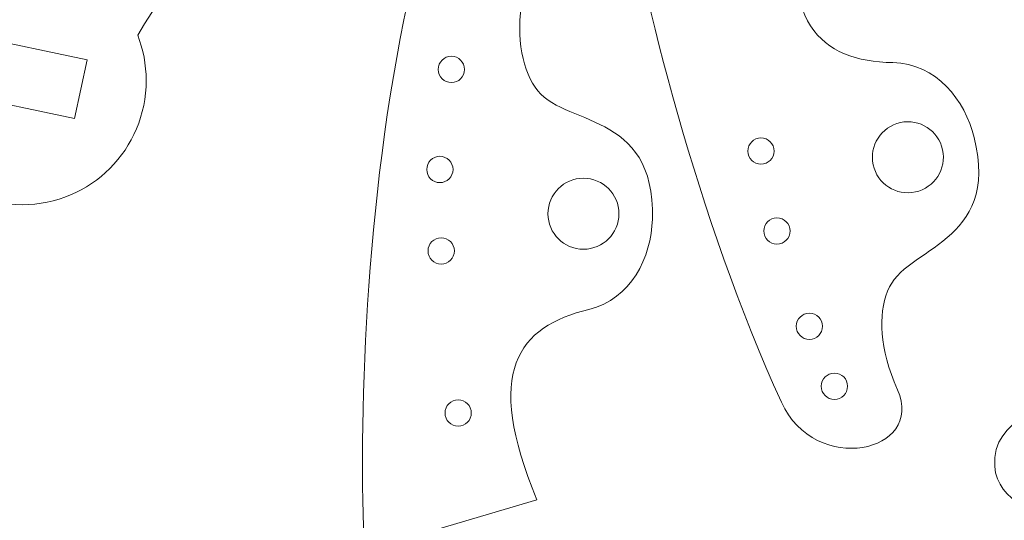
# Model space of a CAD drawing. Header units: centimetres. Extents: x -16.5 to 16.5, y -15.6 to 15.6.
# Tile 4 of 41: x -11.3 to -6.4, y -9.5 to -7. Entities that reach past the tile are written whole.
import ezdxf

# ---------------------------------------------------------------- set-up
doc = ezdxf.new("R2010")
doc.units = ezdxf.units.CM
doc.header["$MEASUREMENT"] = 0
doc.layers.add('layer 1', color=7, linetype='Continuous')

msp = doc.modelspace()

# ---------------------------------------------------------------- linework, layer by layer
at = {"layer": 'layer 1', "color": 250, "lineweight": 9}
for points, knots in [([(-11.53186, -6.727), (-11.77343, -6.81235), (-11.94622, -7.04248), (-11.94622, -7.31353), (-11.94622, -7.31353), (-11.94622, -7.6574), (-11.66813, -7.93552), (-11.32425, -7.93552), (-11.32425, -7.93552), (-10.98035, -7.93552), (-10.70225, -7.65742), (-10.70225, -7.31353), (-10.70225, -7.31353), (-10.70225, -7.23324), (-10.71741, -7.15655), (-10.74504, -7.08613), (-10.74504, -7.08613), (-10.02317, -5.86608), (-8.12753, -5.05983), (-6.92421, -5.16135), (-6.92421, -5.16135), (-6.77791, -5.17369), (-6.48148, -5.04099), (-6.68482, -4.70139), (-6.68482, -4.70139), (-7.36858, -3.55947), (-8.78337, -2.06593), (-11.03224, -1.96626), (-11.03224, -1.96626), (-11.41024, -1.94951), (-11.45973, -2.47836), (-11.11465, -2.51228), (-11.11465, -2.51228), (-10.8564, -2.53765), (-10.65662, -2.84666), (-10.73863, -3.21023), (-10.73863, -3.21023), (-10.73863, -3.21023), (-11.53186, -6.727), (-11.53186, -6.727)], [0, 0, 0, 0, 0.0909091, 0.0909091, 0.0909091, 0.0909091, 0.1818182, 0.1818182, 0.1818182, 0.1818182, 0.2727273, 0.2727273, 0.2727273, 0.2727273, 0.3636364, 0.3636364, 0.3636364, 0.3636364, 0.4545455, 0.4545455, 0.4545455, 0.4545455, 0.5454545, 0.5454545, 0.5454545, 0.5454545, 0.6363636, 0.6363636, 0.6363636, 0.6363636, 0.7272727, 0.7272727, 0.7272727, 0.7272727, 0.8181818, 0.8181818, 0.8181818, 0.8181818, 1, 1, 1, 1]), ([(-6.14445, -2.79304), (-6.14445, -2.79304), (-5.6242, -2.79304), (-5.6242, -2.79304), (-5.6242, -2.79304), (-5.42949, -2.79745), (-5.29144, -2.88043), (-5.29117, -3.06512), (-5.29117, -3.06512), (-5.29083, -3.29647), (-5.6242, -3.30891), (-5.6242, -3.53128), (-5.6242, -3.53128), (-5.6242, -3.53128), (-5.6242, -5.36713), (-5.6242, -5.36713), (-5.6242, -5.36713), (-5.30092, -5.47578), (-5.06795, -5.78131), (-5.06795, -6.14114), (-5.06795, -6.14114), (-5.06795, -6.50098), (-5.30092, -6.80651), (-5.6242, -6.91516), (-5.6242, -6.91516), (-5.6242, -6.91516), (-5.6242, -8.75448), (-5.6242, -8.75448), (-5.6242, -8.75448), (-5.6242, -8.97886), (-5.26804, -8.9876), (-5.29347, -9.24606), (-5.29347, -9.24606), (-5.30266, -9.33947), (-5.38074, -9.49692), (-5.62526, -9.48906), (-5.62526, -9.48906), (-5.62526, -9.48906), (-6.14445, -9.48924), (-6.14445, -9.48924), (-6.14445, -9.48924), (-6.21531, -9.49607), (-6.43683, -9.42633), (-6.44975, -9.247), (-6.44975, -9.247), (-6.46804, -8.99312), (-6.1432, -8.97467), (-6.14445, -8.75641), (-6.14445, -8.75641), (-6.14445, -8.75641), (-6.14445, -6.91515), (-6.14445, -6.91515), (-6.14445, -6.91515), (-6.46774, -6.80651), (-6.7007, -6.50098), (-6.7007, -6.14114), (-6.7007, -6.14114), (-6.7007, -5.78131), (-6.46774, -5.47577), (-6.14445, -5.36713), (-6.14445, -5.36713), (-6.14445, -5.36713), (-6.14445, -3.52613), (-6.14445, -3.52613), (-6.14445, -3.52613), (-6.14445, -3.30694), (-6.44862, -3.29103), (-6.45113, -3.06558), (-6.45113, -3.06558), (-6.45324, -2.87628), (-6.25985, -2.79304), (-6.14445, -2.79304)], [0, 0, 0, 0, 0.0526316, 0.0526316, 0.0526316, 0.0526316, 0.1052632, 0.1052632, 0.1052632, 0.1052632, 0.1578947, 0.1578947, 0.1578947, 0.1578947, 0.2105263, 0.2105263, 0.2105263, 0.2105263, 0.2631579, 0.2631579, 0.2631579, 0.2631579, 0.3157895, 0.3157895, 0.3157895, 0.3157895, 0.3684211, 0.3684211, 0.3684211, 0.3684211, 0.4210526, 0.4210526, 0.4210526, 0.4210526, 0.4736842, 0.4736842, 0.4736842, 0.4736842, 0.5263158, 0.5263158, 0.5263158, 0.5263158, 0.5789474, 0.5789474, 0.5789474, 0.5789474, 0.6315789, 0.6315789, 0.6315789, 0.6315789, 0.6842105, 0.6842105, 0.6842105, 0.6842105, 0.7368421, 0.7368421, 0.7368421, 0.7368421, 0.7894737, 0.7894737, 0.7894737, 0.7894737, 0.8421053, 0.8421053, 0.8421053, 0.8421053, 0.8947368, 0.8947368, 0.8947368, 0.8947368, 1, 1, 1, 1]), ([(-6.95956, -7.22382), (-7.32558, -7.21443), (-7.541, -7.0341), (-7.41703, -6.34743), (-7.41703, -6.34743), (-7.41703, -6.34743), (-8.31517, -6.2793), (-8.31517, -6.2793), (-8.31517, -6.2793), (-8.21661, -6.88464), (-7.94016, -8.00298), (-7.51902, -8.92528), (-7.51902, -8.92528), (-7.3499, -9.29564), (-6.79788, -9.18005), (-6.93689, -8.86242), (-6.93689, -8.86242), (-7.02903, -8.6519), (-7.03357, -8.48996), (-6.98673, -8.36827), (-6.98673, -8.36827), (-6.89965, -8.14208), (-6.42041, -8.1362), (-6.55272, -7.59879), (-6.55272, -7.59879), (-6.59883, -7.41146), (-6.74129, -7.22942), (-6.95956, -7.22382)], [0, 0, 0, 0, 0.125, 0.125, 0.125, 0.125, 0.25, 0.25, 0.25, 0.25, 0.375, 0.375, 0.375, 0.375, 0.5, 0.5, 0.5, 0.5, 0.625, 0.625, 0.625, 0.625, 0.75, 0.75, 0.75, 0.75, 1, 1, 1, 1]), ([(-8.48347, -8.46009), (-8.83918, -8.54682), (-9.01149, -8.7687), (-8.74482, -9.41352), (-8.74482, -9.41352), (-8.74482, -9.41352), (-9.60813, -9.67043), (-9.60813, -9.67043), (-9.60813, -9.67043), (-9.64008, -9.05794), (-9.60691, -7.90642), (-9.39077, -6.91582), (-9.39077, -6.91582), (-9.30399, -6.51804), (-8.74001, -6.51402), (-8.80855, -6.85389), (-8.80855, -6.85389), (-8.85398, -7.07916), (-8.8241, -7.23839), (-8.75254, -7.34738), (-8.75254, -7.34738), (-8.6195, -7.54999), (-8.1499, -7.45418), (-8.16532, -8.00741), (-8.16532, -8.00741), (-8.1707, -8.20026), (-8.27133, -8.40836), (-8.48347, -8.46009)], [0, 0, 0, 0, 0.125, 0.125, 0.125, 0.125, 0.25, 0.25, 0.25, 0.25, 0.375, 0.375, 0.375, 0.375, 0.5, 0.5, 0.5, 0.5, 0.625, 0.625, 0.625, 0.625, 0.75, 0.75, 0.75, 0.75, 1, 1, 1, 1]), ([(-11.6323, -7.38392), (-11.6323, -7.38392), (-11.57017, -7.08925), (-11.57017, -7.08925), (-11.57017, -7.08925), (-11.57017, -7.08925), (-10.99893, -7.20959), (-10.99893, -7.20959), (-10.99893, -7.20959), (-10.99893, -7.20959), (-11.06106, -7.50424), (-11.06106, -7.50424), (-11.06106, -7.50424), (-11.06106, -7.50424), (-11.6323, -7.38392), (-11.6323, -7.38392)], [0, 0, 0, 0, 0.2, 0.2, 0.2, 0.2, 0.4, 0.4, 0.4, 0.4, 0.6, 0.6, 0.6, 0.6, 1, 1, 1, 1]), ([(-9.17282, -7.19195), (-9.2092, -7.19195), (-9.23869, -7.22144), (-9.23869, -7.25782), (-9.23869, -7.25782), (-9.23869, -7.29419), (-9.2092, -7.32369), (-9.17282, -7.32369), (-9.17282, -7.32369), (-9.13644, -7.32369), (-9.10695, -7.29419), (-9.10695, -7.25782), (-9.10695, -7.25782), (-9.10695, -7.22144), (-9.13644, -7.19195), (-9.17282, -7.19195)], [0, 0, 0, 0, 0.2, 0.2, 0.2, 0.2, 0.4, 0.4, 0.4, 0.4, 0.6, 0.6, 0.6, 0.6, 1, 1, 1, 1]), ([(-6.84709, -7.87179), (-6.75107, -7.85097), (-6.69009, -7.75623), (-6.71091, -7.66022), (-6.71091, -7.66022), (-6.73173, -7.56422), (-6.82646, -7.50325), (-6.92249, -7.52407), (-6.92249, -7.52407), (-7.0185, -7.54489), (-7.07945, -7.63962), (-7.05863, -7.73562), (-7.05863, -7.73562), (-7.03781, -7.83163), (-6.9431, -7.89261), (-6.84709, -7.87179)], [0, 0, 0, 0, 0.2, 0.2, 0.2, 0.2, 0.4, 0.4, 0.4, 0.4, 0.6, 0.6, 0.6, 0.6, 1, 1, 1, 1]), ([(-7.62103, -7.60096), (-7.65741, -7.60096), (-7.6869, -7.63044), (-7.6869, -7.66683), (-7.6869, -7.66683), (-7.6869, -7.7032), (-7.65741, -7.7327), (-7.62103, -7.7327), (-7.62103, -7.7327), (-7.58465, -7.7327), (-7.55516, -7.7032), (-7.55516, -7.66683), (-7.55516, -7.66683), (-7.55516, -7.63044), (-7.58465, -7.60096), (-7.62103, -7.60096)], [0, 0, 0, 0, 0.2, 0.2, 0.2, 0.2, 0.4, 0.4, 0.4, 0.4, 0.6, 0.6, 0.6, 0.6, 1, 1, 1, 1]), ([(-9.23041, -7.69309), (-9.26679, -7.69309), (-9.29628, -7.72258), (-9.29628, -7.75896), (-9.29628, -7.75896), (-9.29628, -7.79534), (-9.26679, -7.82483), (-9.23041, -7.82483), (-9.23041, -7.82483), (-9.19403, -7.82483), (-9.16454, -7.79534), (-9.16454, -7.75896), (-9.16454, -7.75896), (-9.16454, -7.72258), (-9.19403, -7.69309), (-9.23041, -7.69309)], [0, 0, 0, 0, 0.2, 0.2, 0.2, 0.2, 0.4, 0.4, 0.4, 0.4, 0.6, 0.6, 0.6, 0.6, 1, 1, 1, 1]), ([(-8.51086, -7.80299), (-8.41261, -7.80299), (-8.33294, -7.88266), (-8.33294, -7.98091), (-8.33294, -7.98091), (-8.33294, -8.07914), (-8.41261, -8.15879), (-8.51086, -8.15879), (-8.51086, -8.15879), (-8.6091, -8.15879), (-8.68874, -8.07914), (-8.68874, -7.98091), (-8.68874, -7.98091), (-8.68874, -7.88266), (-8.6091, -7.80299), (-8.51086, -7.80299)], [0, 0, 0, 0, 0.2, 0.2, 0.2, 0.2, 0.4, 0.4, 0.4, 0.4, 0.6, 0.6, 0.6, 0.6, 1, 1, 1, 1]), ([(-7.54097, -8.00143), (-7.57735, -8.00143), (-7.60684, -8.03092), (-7.60684, -8.0673), (-7.60684, -8.0673), (-7.60684, -8.10367), (-7.57735, -8.13317), (-7.54097, -8.13317), (-7.54097, -8.13317), (-7.50459, -8.13317), (-7.4751, -8.10367), (-7.4751, -8.0673), (-7.4751, -8.0673), (-7.4751, -8.03092), (-7.50459, -8.00143), (-7.54097, -8.00143)], [0, 0, 0, 0, 0.2, 0.2, 0.2, 0.2, 0.4, 0.4, 0.4, 0.4, 0.6, 0.6, 0.6, 0.6, 1, 1, 1, 1]), ([(-9.22379, -8.10145), (-9.26017, -8.10145), (-9.28965, -8.13094), (-9.28965, -8.16732), (-9.28965, -8.16732), (-9.28965, -8.20369), (-9.26017, -8.23319), (-9.22379, -8.23319), (-9.22379, -8.23319), (-9.18741, -8.23319), (-9.15792, -8.20369), (-9.15792, -8.16732), (-9.15792, -8.16732), (-9.15792, -8.13094), (-9.18741, -8.10145), (-9.22379, -8.10145)], [0, 0, 0, 0, 0.2, 0.2, 0.2, 0.2, 0.4, 0.4, 0.4, 0.4, 0.6, 0.6, 0.6, 0.6, 1, 1, 1, 1]), ([(-7.37848, -8.47899), (-7.41486, -8.47899), (-7.44435, -8.50847), (-7.44435, -8.54486), (-7.44435, -8.54486), (-7.44435, -8.58123), (-7.41486, -8.61073), (-7.37848, -8.61073), (-7.37848, -8.61073), (-7.34211, -8.61073), (-7.31261, -8.58123), (-7.31261, -8.54486), (-7.31261, -8.54486), (-7.31261, -8.50847), (-7.34211, -8.47899), (-7.37848, -8.47899)], [0, 0, 0, 0, 0.2, 0.2, 0.2, 0.2, 0.4, 0.4, 0.4, 0.4, 0.6, 0.6, 0.6, 0.6, 1, 1, 1, 1]), ([(-7.25287, -8.77931), (-7.28925, -8.77931), (-7.31874, -8.8088), (-7.31874, -8.84518), (-7.31874, -8.84518), (-7.31874, -8.88155), (-7.28925, -8.91105), (-7.25287, -8.91105), (-7.25287, -8.91105), (-7.21649, -8.91105), (-7.187, -8.88155), (-7.187, -8.84518), (-7.187, -8.84518), (-7.187, -8.8088), (-7.21649, -8.77931), (-7.25287, -8.77931)], [0, 0, 0, 0, 0.2, 0.2, 0.2, 0.2, 0.4, 0.4, 0.4, 0.4, 0.6, 0.6, 0.6, 0.6, 1, 1, 1, 1]), ([(-9.1387, -8.91342), (-9.17509, -8.91342), (-9.20457, -8.94291), (-9.20457, -8.97929), (-9.20457, -8.97929), (-9.20457, -9.01566), (-9.17509, -9.04516), (-9.1387, -9.04516), (-9.1387, -9.04516), (-9.10233, -9.04516), (-9.07283, -9.01566), (-9.07283, -8.97929), (-9.07283, -8.97929), (-9.07283, -8.94291), (-9.10233, -8.91342), (-9.1387, -8.91342)], [0, 0, 0, 0, 0.2, 0.2, 0.2, 0.2, 0.4, 0.4, 0.4, 0.4, 0.6, 0.6, 0.6, 0.6, 1, 1, 1, 1])]:
    msp.add_open_spline(points, degree=3, knots=knots, dxfattribs=at)

doc.saveas('drawing.dxf')
